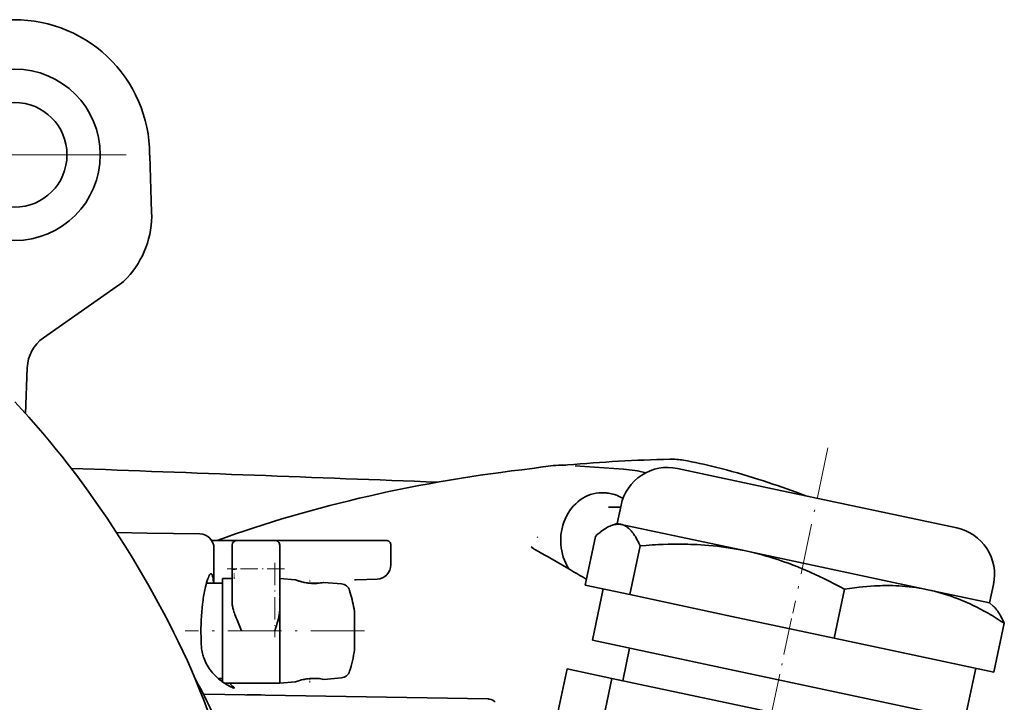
# Model space of a CAD drawing. Extents: x -922 to 7836, y -4841 to 1297.
# Tile 9 of 89: x 61 to 164, y -3550 to -3479. Entities that reach past the tile are written whole.
import ezdxf

# ---------------------------------------------------------------- set-up
doc = ezdxf.new("R2010")
doc.units = 0
doc.linetypes.add('DASHDOT', pattern=[18.5, 12, -3, 0.5, -3])

msp = doc.modelspace()

# ---------------------------------------------------------------- linework, layer by layer
at = {"color": 7, "linetype": 'DASHDOT', "lineweight": 13}
msp.add_line((71.699997, -3493), (48.299999, -3493), dxfattribs=at)
at = {"color": 7, "lineweight": 35}
for p, q in [((74.187485, -3493.060791), (74.395271, -3499.010986)), ((71.018799, -3506.631348), (63.028564, -3512.226318)), ((61.157986, -3520.199707), (61.326935, -3515.361572)), ((123.987427, -3526.020996), (118.884773, -3525.664063)), ((123.987427, -3526.020996), (118.884773, -3525.664063)), ((123.987427, -3526.020996), (118.884773, -3525.664063)), ((129.649307, -3525.944824), (140.118103, -3528.169922)), ((121.855843, -3528.5), (121.701401, -3528.5)), ((121.855843, -3528.5), (121.701401, -3528.5)), ((121.855843, -3528.5), (121.701401, -3528.5)), ((140.118103, -3528.169922), (158.993744, -3532.182129)), ((123.719017, -3529.795898), (123.307503, -3531.731934)), ((123.376366, -3530), (122.396652, -3530)), ((123.376366, -3530), (122.396652, -3530)), ((123.376366, -3530), (122.396652, -3530)), ((123.307503, -3531.731934), (122.81678, -3531.891357)), ((123.307503, -3531.731934), (123.735001, -3531.822754)), ((123.735001, -3531.822754), (136.825165, -3534.605225)), ((70.702293, -3532.669434), (73.923729, -3532.725586)), ((70.702293, -3532.669434), (73.923729, -3532.725586)), ((70.702293, -3532.669434), (73.923729, -3532.725586)), ((73.923721, -3532.725586), (79.470657, -3532.82251)), ((73.923721, -3532.725586), (79.470657, -3532.82251)), ((73.923721, -3532.725586), (79.470657, -3532.82251)), ((80.700043, -3533.5), (83.349998, -3533.5)), ((80.700043, -3533.5), (83.349998, -3533.5)), ((80.700043, -3533.5), (83.349998, -3533.5)), ((83.349998, -3533.5), (87.349998, -3533.5)), ((83.349998, -3533.5), (87.349998, -3533.5)), ((83.349998, -3533.5), (87.349998, -3533.5)), ((90.727562, -3533.5), (87.349709, -3533.5)), ((90.727562, -3533.5), (87.349709, -3533.5)), ((90.727562, -3533.5), (87.349709, -3533.5)), ((95.654747, -3533.5), (90.727562, -3533.5)), ((95.654747, -3533.5), (90.727562, -3533.5)), ((95.654747, -3533.5), (90.727562, -3533.5)), ((95.654747, -3533.5), (99.0326, -3533.5)), ((95.654747, -3533.5), (99.0326, -3533.5)), ((95.654747, -3533.5), (99.0326, -3533.5)), ((114.958191, -3533.123535), (114.916946, -3533.200195)), ((114.958191, -3533.123535), (114.916946, -3533.200195)), ((114.958191, -3533.123535), (114.916946, -3533.200195)), ((121.015305, -3533.071045), (119.927017, -3538.190918)), ((80.944481, -3538), (80.944481, -3534.322266)), ((80.944481, -3538), (80.944481, -3534.322266)), ((80.944481, -3538), (80.944481, -3534.322266)), ((82.849998, -3536.5), (82.849998, -3534)), ((82.849998, -3536.5), (82.849998, -3534)), ((82.849998, -3536.5), (82.849998, -3534)), ((87.849998, -3536.5), (87.849998, -3534)), ((87.849998, -3536.5), (87.849998, -3534)), ((87.849998, -3536.5), (87.849998, -3534)), ((99.5326, -3534), (99.5326, -3536.0625)), ((99.5326, -3534), (99.5326, -3536.0625)), ((99.5326, -3534), (99.5326, -3536.0625)), ((125.711899, -3534.069336), (124.623604, -3539.189209)), ((136.825165, -3534.605225), (137.265884, -3534.698975)), ((136.825165, -3534.605225), (137.263657, -3534.70166)), ((137.265884, -3534.698975), (155.960617, -3538.672607)), ((82.84993, -3537.014648), (82.849808, -3536.74707)), ((82.84993, -3537.014648), (82.849808, -3536.74707)), ((82.84993, -3537.014648), (82.849808, -3536.74707)), ((82.84993, -3537.5), (82.84993, -3537.014648)), ((82.84993, -3537.5), (82.84993, -3537.014648)), ((82.84993, -3537.5), (82.84993, -3537.014648)), ((82.849998, -3539.995361), (82.849998, -3536.502441)), ((82.849998, -3539.995361), (82.849998, -3536.502441)), ((82.849998, -3539.995361), (82.849998, -3536.502441)), ((87.849998, -3536.5), (87.849998, -3540.70874)), ((87.849998, -3536.5), (87.849998, -3540.70874)), ((87.849998, -3536.5), (87.849998, -3540.70874)), ((80.144699, -3538), (80.449997, -3538)), ((80.144699, -3538), (80.449997, -3538)), ((80.144699, -3538), (80.449997, -3538)), ((81.849998, -3538), (80.449997, -3538)), ((81.849998, -3538), (80.449997, -3538)), ((81.849998, -3538), (80.449997, -3538)), ((81.849998, -3537.5), (81.849998, -3543)), ((81.849998, -3537.5), (82.849998, -3537.5)), ((81.849998, -3537.5), (81.849998, -3543)), ((81.849998, -3537.5), (82.849998, -3537.5)), ((81.849998, -3537.5), (81.849998, -3543)), ((81.849998, -3537.5), (82.849998, -3537.5)), ((89.5, -3537.644287), (87.849998, -3537.5)), ((89.5, -3537.644287), (87.849998, -3537.5)), ((89.5, -3537.644287), (87.849998, -3537.5)), ((91, -3537.995605), (91.063492, -3538.000977)), ((91, -3537.995605), (91.063492, -3538.000977)), ((91, -3537.995605), (91.063492, -3538.000977)), ((91.049431, -3538), (91.859131, -3538)), ((91.049431, -3538), (91.859131, -3538)), ((91.049431, -3538), (91.859131, -3538)), ((94.326614, -3538.06665), (92.5, -3537.906738)), ((94.326614, -3538.06665), (92.5, -3537.906738)), ((94.326614, -3538.06665), (92.5, -3537.906738)), ((95.701416, -3537.646484), (95.811577, -3537.641113)), ((95.701416, -3537.646484), (95.811577, -3537.641113)), ((95.701416, -3537.646484), (95.811577, -3537.641113)), ((95.811668, -3537.641113), (95.866516, -3537.63916)), ((95.811668, -3537.641113), (95.866516, -3537.63916)), ((95.811668, -3537.641113), (95.866516, -3537.63916)), ((95.866516, -3537.63916), (98.084946, -3537.561523)), ((95.866516, -3537.63916), (98.084946, -3537.561523)), ((95.866516, -3537.63916), (98.084946, -3537.561523)), ((119.927017, -3538.190918), (122.275307, -3538.690186)), ((121.847809, -3538.599365), (120.7043, -3543.979004)), ((121.810799, -3538.61377), (121.749748, -3538.578369)), ((121.810799, -3538.61377), (121.749748, -3538.578369)), ((121.810799, -3538.61377), (121.749748, -3538.578369)), ((121.84095, -3538.631592), (121.810799, -3538.61377)), ((121.84095, -3538.631592), (121.810799, -3538.61377)), ((121.84095, -3538.631592), (121.810799, -3538.61377)), ((122.275307, -3538.690186), (124.623604, -3539.189209)), ((147.195648, -3538.635742), (146.107361, -3543.755859)), ((155.960617, -3538.672607), (162.433411, -3540.04834)), ((162.844925, -3538.112305), (162.433411, -3540.04834)), ((124.623604, -3539.189209), (135.365479, -3541.472656)), ((162.433411, -3540.04834), (162.816849, -3540.393799)), ((75.674599, -3541.131592), (75.66996, -3541.122803)), ((87.849998, -3540.70874), (87.849998, -3543)), ((87.849998, -3540.70874), (87.849998, -3543)), ((87.849998, -3540.70874), (87.849998, -3543)), ((95.706406, -3541), (95.656647, -3540.681152)), ((95.706406, -3541), (95.656647, -3540.681152)), ((95.706406, -3541), (95.656647, -3540.681152)), ((95.706406, -3541), (95.706406, -3543)), ((95.706406, -3541), (95.706406, -3543)), ((95.706406, -3541), (95.706406, -3543)), ((95.706406, -3541), (95.706406, -3543)), ((95.706406, -3541), (95.706406, -3543)), ((95.706406, -3541), (95.706406, -3543)), ((135.365479, -3541.472656), (146.107361, -3543.755859)), ((163.982803, -3542.204102), (162.894516, -3547.323975)), ((81.849998, -3548.362549), (81.849998, -3543)), ((81.849998, -3548.362549), (81.849998, -3543)), ((81.849998, -3548.362549), (81.849998, -3543)), ((87.849998, -3548.5), (87.849998, -3543)), ((87.849998, -3548.5), (87.849998, -3543)), ((87.849998, -3548.5), (87.849998, -3543)), ((95.706406, -3543), (95.706406, -3545)), ((95.706406, -3543), (95.706406, -3545)), ((95.706406, -3543), (95.706406, -3545)), ((95.706406, -3543), (95.706406, -3545)), ((95.706406, -3543), (95.706406, -3545)), ((95.706406, -3543), (95.706406, -3545)), ((120.7043, -3543.979004), (134.662674, -3546.946045)), ((146.107361, -3543.755859), (154.500931, -3545.540039)), ((124.61689, -3544.810791), (123.889198, -3548.234375)), ((154.500931, -3545.540039), (162.894516, -3547.323975)), ((118.055809, -3546.994385), (117.016251, -3551.88501)), ((118.055809, -3546.994385), (122.752396, -3547.992676)), ((134.662674, -3546.946045), (159.8302, -3552.295654)), ((160.973709, -3546.915771), (159.8302, -3552.295654)), ((81.391411, -3548), (81.849998, -3548)), ((81.391411, -3548), (81.849998, -3548)), ((81.391411, -3548), (81.849998, -3548)), ((89.5, -3548.355713), (87.849998, -3548.5)), ((89.5, -3548.355713), (87.849998, -3548.5)), ((89.5, -3548.355713), (87.849998, -3548.5)), ((91.091331, -3547.996826), (91, -3548.004395)), ((91.091331, -3547.996826), (91, -3548.004395)), ((91.091331, -3547.996826), (91, -3548.004395)), ((91.04866, -3548), (91.859146, -3548)), ((91.04866, -3548), (91.859146, -3548)), ((91.04866, -3548), (91.859146, -3548)), ((94.326614, -3547.93335), (92.5, -3548.093262)), ((94.326614, -3547.93335), (92.5, -3548.093262)), ((94.326614, -3547.93335), (92.5, -3548.093262)), ((122.752396, -3547.992676), (121.712837, -3552.883301)), ((122.752396, -3547.992676), (144.236145, -3552.559082)), ((82.049942, -3548.5), (83.849998, -3548.5)), ((82.049942, -3548.5), (83.849998, -3548.5)), ((82.049942, -3548.5), (83.849998, -3548.5)), ((87.349998, -3548.5), (83.849998, -3548.5)), ((87.349998, -3548.5), (83.849998, -3548.5)), ((87.349998, -3548.5), (83.849998, -3548.5)), ((87.349998, -3548.5), (87.849998, -3548.5)), ((87.349998, -3548.5), (87.849998, -3548.5)), ((87.349998, -3548.5), (87.849998, -3548.5)), ((109.708122, -3550.149414), (79.956734, -3549.630127)), ((109.708122, -3550.149414), (79.956734, -3549.630127)), ((109.708122, -3550.149414), (79.956734, -3549.630127)), ((84.412628, -3549.708008), (85.857224, -3549.733154)), ((84.412628, -3549.708008), (85.857224, -3549.733154)), ((84.412628, -3549.708008), (85.857224, -3549.733154)), ((109.757675, -3550.150391), (109.708122, -3550.149414)), ((109.757675, -3550.150391), (109.708122, -3550.149414)), ((109.757675, -3550.150391), (109.708122, -3550.149414))]:
    msp.add_line(p, q, dxfattribs=at)
at = {"color": 7, "linetype": 'DASHDOT', "lineweight": 13, "ltscale": 0.443717}
msp.add_line((145.444977, -3523.778076), (141.754822, -3541.138916), dxfattribs=at)
at = {"color": 7, "linetype": 'DASHDOT', "lineweight": 13, "ltscale": 0.194995}
msp.add_line((87.349998, -3535.850098), (87.349998, -3543.649902), dxfattribs=at)
at = {"color": 7, "linetype": 'DASHDOT', "lineweight": 13, "ltscale": 0.150406}
msp.add_line((88.351357, -3536.5), (82.335114, -3536.5), dxfattribs=at)
at = {"color": 7, "linetype": 'DASHDOT', "lineweight": 13, "ltscale": 0.014563}
msp.add_line((83.049927, -3537.548584), (83.049927, -3536.966064), dxfattribs=at)
at = {"color": 7, "linetype": 'DASHDOT', "lineweight": 13, "ltscale": 0.011584}
for p, q in [((91, -3538.054688), (91, -3537.591309)), ((91, -3548.408691), (91, -3547.945313))]:
    msp.add_line(p, q, dxfattribs=at)
at = {"color": 7, "linetype": 'DASHDOT', "lineweight": 13, "ltscale": 0.32199}
msp.add_line((141.633911, -3541.707764), (138.95607, -3554.305908), dxfattribs=at)
at = {"color": 7, "linetype": 'DASHDOT', "lineweight": 13, "ltscale": 0.471063}
msp.add_line((96.762703, -3543), (77.920174, -3543), dxfattribs=at)
at = {"color": 7, "lineweight": 35}
for points in [[(60.006744, -3518.956543), (60.756203, -3519.76001), (61.495468, -3520.572998), (62.229031, -3521.400391), (62.952297, -3522.236572), (63.669163, -3523.086182), (64.375679, -3523.94458), (64.95076, -3524.658936), (65.51886, -3525.378906), (66.635437, -3526.83667), (67.724983, -3528.315918), (68.787247, -3529.814941), (69.711174, -3531.166748), (70.61393, -3532.532715), (71.501808, -3533.921875), (72.368767, -3535.324219), (73.223679, -3536.753906), (74.057816, -3538.195557), (74.874039, -3539.653564), (75.66996, -3541.122803)], [(143.119232, -3528.805908), (142.122726, -3528.442627), (141.627136, -3528.264893), (141.130859, -3528.089111), (140.637329, -3527.916504), (140.143066, -3527.746094), (139.651199, -3527.579102), (139.158539, -3527.414307), (138.667938, -3527.25293), (138.176483, -3527.094482), (137.622742, -3526.919434), (137.067825, -3526.748047), (136.501282, -3526.577637), (135.933426, -3526.411865), (135.366745, -3526.251221), (134.798676, -3526.095703), (134.219879, -3525.942871), (133.639603, -3525.795898), (133.224274, -3525.69458), (132.808167, -3525.59668), (132.391556, -3525.501953), (131.974152, -3525.410889), (131.553894, -3525.322998), (131.132843, -3525.239014), (130.707703, -3525.158447), (130.281769, -3525.082031)], [(143.119354, -3528.805908), (142.122833, -3528.442627), (141.627243, -3528.264893), (141.130966, -3528.089111), (140.637436, -3527.916504), (140.143158, -3527.746094), (139.651291, -3527.579102), (139.15863, -3527.414307), (138.66803, -3527.25293), (138.176559, -3527.094482), (137.622818, -3526.919434), (137.067902, -3526.748047), (136.501343, -3526.577637), (135.933487, -3526.411865), (135.366806, -3526.251221), (134.798721, -3526.095703), (134.219925, -3525.942871), (133.639633, -3525.795898), (133.224304, -3525.69458), (132.808197, -3525.59668), (132.391571, -3525.501953), (131.974167, -3525.410889), (131.553909, -3525.322998), (131.132843, -3525.239014), (130.707703, -3525.158447), (130.281769, -3525.082031)], [(143.119232, -3528.805908), (142.122726, -3528.442627), (141.627136, -3528.264893), (141.130859, -3528.089111), (140.637329, -3527.916504), (140.143066, -3527.746094), (139.651199, -3527.579102), (139.158539, -3527.414307), (138.667938, -3527.25293), (138.176483, -3527.094482), (137.622742, -3526.919434), (137.067825, -3526.748047), (136.501282, -3526.577637), (135.933426, -3526.411865), (135.366745, -3526.251221), (134.798676, -3526.095703), (134.219879, -3525.942871), (133.639603, -3525.795898), (133.224274, -3525.69458), (132.808167, -3525.59668), (132.391556, -3525.501953), (131.974152, -3525.410889), (131.553894, -3525.322998), (131.132843, -3525.239014), (130.707703, -3525.158447), (130.281769, -3525.082031)], [(123.922829, -3529.093994), (123.787895, -3529.014648), (123.650543, -3528.940674), (123.510933, -3528.87207), (123.378357, -3528.812988), (123.259209, -3528.764648), (123.138832, -3528.719971), (123.017326, -3528.679688), (122.860115, -3528.633789), (122.709641, -3528.596191), (122.559639, -3528.565186), (122.408737, -3528.540039), (122.257141, -3528.520996), (122.157883, -3528.511963), (122.057274, -3528.505371), (121.956589, -3528.501221), (121.855843, -3528.5)], [(123.922829, -3529.093994), (123.787895, -3529.014648), (123.650543, -3528.940674), (123.510933, -3528.87207), (123.378357, -3528.812988), (123.259209, -3528.764648), (123.138832, -3528.719971), (123.017326, -3528.679688), (122.860115, -3528.633789), (122.709641, -3528.596191), (122.559639, -3528.565186), (122.408737, -3528.540039), (122.257141, -3528.520996), (122.157883, -3528.511963), (122.057274, -3528.505371), (121.956589, -3528.501221), (121.855843, -3528.5)], [(123.922829, -3529.093994), (123.787895, -3529.014648), (123.650543, -3528.940674), (123.510933, -3528.87207), (123.378357, -3528.812988), (123.259209, -3528.764648), (123.138832, -3528.719971), (123.017326, -3528.679688), (122.860115, -3528.633789), (122.709641, -3528.596191), (122.559639, -3528.565186), (122.408737, -3528.540039), (122.257141, -3528.520996), (122.157883, -3528.511963), (122.057274, -3528.505371), (121.956589, -3528.501221), (121.855843, -3528.5)], [(122.816772, -3531.891357), (122.929184, -3531.85791), (123.040062, -3531.831055), (123.149406, -3531.810791), (123.257225, -3531.797363), (123.363518, -3531.790527), (123.4683, -3531.790527), (123.558319, -3531.796143), (123.647217, -3531.806885), (123.735001, -3531.822754)], [(123.735001, -3531.822754), (123.82415, -3531.844727), (123.912148, -3531.87207), (123.999008, -3531.904785), (124.084747, -3531.943115), (124.16938, -3531.986816), (124.220848, -3532.016602), (124.271912, -3532.048096), (124.32428, -3532.083008), (124.376213, -3532.120117), (124.477158, -3532.199463), (124.529495, -3532.244385), (124.581398, -3532.291504), (124.683899, -3532.392822), (124.784698, -3532.50293), (124.883842, -3532.62207), (124.981354, -3532.749512), (125.061401, -3532.862549), (125.140366, -3532.981201), (125.218269, -3533.105469), (125.276009, -3533.202393), (125.333168, -3533.302246), (125.419594, -3533.461182), (125.5047, -3533.626709), (125.588516, -3533.799072), (125.650558, -3533.932373), (125.711899, -3534.069336)], [(121.015305, -3533.071045), (121.214561, -3532.894531), (121.411247, -3532.729248), (121.508583, -3532.650879), (121.605209, -3532.575684), (121.748787, -3532.46875), (121.890686, -3532.369141), (122.030846, -3532.276611), (122.16922, -3532.19165), (122.302353, -3532.116455), (122.433701, -3532.048584), (122.56324, -3531.988525), (122.690933, -3531.936035), (122.816772, -3531.891357)], [(125.711899, -3534.069336), (126.356934, -3534.018066), (126.679031, -3533.995361), (127.000534, -3533.974854), (127.320602, -3533.956543), (127.640022, -3533.94043), (128.150345, -3533.918945), (128.658875, -3533.903564), (129.165512, -3533.893799), (129.670181, -3533.890381), (130.172836, -3533.892822), (130.453644, -3533.897217), (130.733795, -3533.903564), (131.009232, -3533.911621), (131.284012, -3533.921875), (131.697952, -3533.940918), (132.110352, -3533.964844), (132.521225, -3533.993408), (132.930603, -3534.026855), (133.383713, -3534.069336), (133.834991, -3534.118164), (134.284515, -3534.172852), (134.7323, -3534.233887), (135.178421, -3534.300781), (135.622925, -3534.374023), (136.024872, -3534.446045), (136.425598, -3534.522949), (136.825165, -3534.605225)], [(114.275032, -3534.166504), (114.296837, -3534.189453), (114.345306, -3534.233154), (114.419868, -3534.292236), (114.518684, -3534.361572), (114.596802, -3534.411133), (114.713669, -3534.479492)], [(114.275032, -3534.166504), (114.296837, -3534.189453), (114.345306, -3534.233154), (114.419868, -3534.292236), (114.518684, -3534.361572), (114.596802, -3534.411133), (114.713669, -3534.479492)], [(114.275032, -3534.166504), (114.296837, -3534.189453), (114.345306, -3534.233154), (114.419868, -3534.292236), (114.518684, -3534.361572), (114.596802, -3534.411133), (114.713669, -3534.479492)], [(137.263657, -3534.70166), (137.688293, -3534.801514), (138.111832, -3534.907227), (138.534317, -3535.018799), (138.955841, -3535.136475), (139.37645, -3535.26001), (139.796204, -3535.389404), (140.173309, -3535.510986), (140.54982, -3535.637207), (140.925766, -3535.768311), (141.301178, -3535.904053), (141.551163, -3535.99707), (141.800949, -3536.092285), (142.299866, -3536.288574), (142.756516, -3536.475586), (143.212494, -3536.669189), (143.667801, -3536.869141), (144.122437, -3537.075684), (144.576416, -3537.28833), (145.029709, -3537.50708), (145.301361, -3537.641113), (145.572769, -3537.777344), (146.114807, -3538.055664), (146.655792, -3538.342041), (147.195648, -3538.635742)], [(79.635185, -3544.70874), (79.612892, -3544.352051), (79.595634, -3543.98877), (79.583778, -3543.626221), (79.576584, -3543.1875), (79.577164, -3542.747803), (79.585518, -3542.309082), (79.601585, -3541.872314), (79.625259, -3541.439941), (79.656357, -3541.013184), (79.694633, -3540.594238), (79.739777, -3540.185059), (79.791374, -3539.787598), (79.81945, -3539.594238), (79.848961, -3539.404541), (79.87944, -3539.221436), (79.911179, -3539.04248), (79.944092, -3538.868408), (79.978096, -3538.699219), (80.013084, -3538.535645), (80.048943, -3538.377686), (80.107841, -3538.138428), (80.168144, -3537.916992), (80.229294, -3537.715332), (80.290695, -3537.5354), (80.321304, -3537.454102), (80.351746, -3537.378906), (80.402832, -3537.265625), (80.428001, -3537.216064), (80.452866, -3537.171387), (80.485451, -3537.119629), (80.517273, -3537.07666), (80.548218, -3537.043213), (80.578178, -3537.019287), (80.593307, -3537.010498), (80.608131, -3537.004395), (80.621613, -3537.001221), (80.634834, -3537)], [(79.635185, -3544.70874), (79.612892, -3544.352051), (79.595634, -3543.98877), (79.583778, -3543.626221), (79.576584, -3543.1875), (79.577164, -3542.747803), (79.585518, -3542.309082), (79.601585, -3541.872314), (79.625259, -3541.439941), (79.656357, -3541.013184), (79.694633, -3540.594238), (79.739777, -3540.185059), (79.791374, -3539.787598), (79.81945, -3539.594238), (79.848961, -3539.404541), (79.87944, -3539.221436), (79.911179, -3539.04248), (79.944092, -3538.868408), (79.978096, -3538.699219), (80.013084, -3538.535645), (80.048943, -3538.377686), (80.107841, -3538.138428), (80.168144, -3537.916992), (80.229294, -3537.715332), (80.290695, -3537.5354), (80.321304, -3537.454102), (80.351746, -3537.378906), (80.402832, -3537.265625), (80.428001, -3537.216064), (80.452866, -3537.171387), (80.485451, -3537.119629), (80.517273, -3537.07666), (80.548218, -3537.043213), (80.578178, -3537.019287), (80.593307, -3537.010498), (80.608131, -3537.004395), (80.621613, -3537.001221), (80.634834, -3537)], [(79.635185, -3544.70874), (79.612892, -3544.352051), (79.595634, -3543.98877), (79.583778, -3543.626221), (79.576584, -3543.1875), (79.577164, -3542.747803), (79.585518, -3542.309082), (79.601585, -3541.872314), (79.625259, -3541.439941), (79.656357, -3541.013184), (79.694633, -3540.594238), (79.739777, -3540.185059), (79.791374, -3539.787598), (79.81945, -3539.594238), (79.848961, -3539.404541), (79.87944, -3539.221436), (79.911179, -3539.04248), (79.944092, -3538.868408), (79.978096, -3538.699219), (80.013084, -3538.535645), (80.048943, -3538.377686), (80.107841, -3538.138428), (80.168144, -3537.916992), (80.229294, -3537.715332), (80.290695, -3537.5354), (80.321304, -3537.454102), (80.351746, -3537.378906), (80.402832, -3537.265625), (80.428001, -3537.216064), (80.452866, -3537.171387), (80.485451, -3537.119629), (80.517273, -3537.07666), (80.548218, -3537.043213), (80.578178, -3537.019287), (80.593307, -3537.010498), (80.608131, -3537.004395), (80.621613, -3537.001221), (80.634834, -3537)], [(80.895813, -3538), (80.885086, -3537.855713), (80.872833, -3537.720703), (80.860588, -3537.609131), (80.846992, -3537.505615), (80.825333, -3537.374023), (80.800728, -3537.260742), (80.787292, -3537.211426), (80.773087, -3537.166992), (80.750336, -3537.109863), (80.725838, -3537.064453), (80.712868, -3537.045898), (80.699463, -3537.030762), (80.685806, -3537.018555), (80.67173, -3537.009521), (80.653587, -3537.002441), (80.634834, -3537)], [(80.895813, -3538), (80.885086, -3537.855713), (80.872833, -3537.720703), (80.860588, -3537.609131), (80.846992, -3537.505615), (80.825333, -3537.374023), (80.800728, -3537.260742), (80.787292, -3537.211426), (80.773087, -3537.166992), (80.750336, -3537.109863), (80.725838, -3537.064453), (80.712868, -3537.045898), (80.699463, -3537.030762), (80.685806, -3537.018555), (80.67173, -3537.009521), (80.653587, -3537.002441), (80.634834, -3537)], [(80.895813, -3538), (80.885086, -3537.855713), (80.872833, -3537.720703), (80.860588, -3537.609131), (80.846992, -3537.505615), (80.825333, -3537.374023), (80.800728, -3537.260742), (80.787292, -3537.211426), (80.773087, -3537.166992), (80.750336, -3537.109863), (80.725838, -3537.064453), (80.712868, -3537.045898), (80.699463, -3537.030762), (80.685806, -3537.018555), (80.67173, -3537.009521), (80.653587, -3537.002441), (80.634834, -3537)], [(83.349998, -3536.5), (83.179657, -3536.51123), (83.09581, -3536.514648), (83.018524, -3536.516357), (82.952309, -3536.515869), (82.900963, -3536.513184), (82.866295, -3536.508545), (82.856216, -3536.505615), (82.851883, -3536.503174), (82.85067, -3536.501953), (82.849998, -3536.5)], [(83.349998, -3536.5), (83.179657, -3536.51123), (83.09581, -3536.514648), (83.018524, -3536.516357), (82.952309, -3536.515869), (82.900963, -3536.513184), (82.866295, -3536.508545), (82.856216, -3536.505615), (82.851883, -3536.503174), (82.85067, -3536.501953), (82.849998, -3536.5)], [(83.349998, -3536.5), (83.179657, -3536.51123), (83.09581, -3536.514648), (83.018524, -3536.516357), (82.952309, -3536.515869), (82.900963, -3536.513184), (82.866295, -3536.508545), (82.856216, -3536.505615), (82.851883, -3536.503174), (82.85067, -3536.501953), (82.849998, -3536.5)], [(91, -3537.995605), (90.865936, -3537.981445), (90.776398, -3537.970215), (90.632027, -3537.948486), (90.488113, -3537.922852), (90.320953, -3537.888184), (90.172981, -3537.853271), (90.05497, -3537.822266), (89.955788, -3537.794434), (89.781723, -3537.741211), (89.695511, -3537.713135), (89.5, -3537.644287)], [(89.5, -3537.644287), (89.719887, -3537.721191), (89.86924, -3537.768555), (90.048912, -3537.820557), (90.147636, -3537.84668), (90.308434, -3537.885498), (90.408165, -3537.906982), (90.527512, -3537.93042), (90.681488, -3537.956299), (90.756599, -3537.967529), (90.850166, -3537.979736), (91, -3537.995605)], [(91, -3537.995605), (90.865936, -3537.981445), (90.776398, -3537.970215), (90.632027, -3537.948486), (90.488113, -3537.922852), (90.320953, -3537.888184), (90.172981, -3537.853271), (90.05497, -3537.822266), (89.955788, -3537.794434), (89.781723, -3537.741211), (89.695511, -3537.713135), (89.5, -3537.644287)], [(89.5, -3537.644287), (89.719887, -3537.721191), (89.86924, -3537.768555), (90.048912, -3537.820557), (90.147636, -3537.84668), (90.308434, -3537.885498), (90.408165, -3537.906982), (90.527512, -3537.93042), (90.681488, -3537.956299), (90.756599, -3537.967529), (90.850166, -3537.979736), (91, -3537.995605)], [(91, -3537.995605), (90.865936, -3537.981445), (90.776398, -3537.970215), (90.632027, -3537.948486), (90.488113, -3537.922852), (90.320953, -3537.888184), (90.172981, -3537.853271), (90.05497, -3537.822266), (89.955788, -3537.794434), (89.781723, -3537.741211), (89.695511, -3537.713135), (89.5, -3537.644287)], [(89.5, -3537.644287), (89.719887, -3537.721191), (89.86924, -3537.768555), (90.048912, -3537.820557), (90.147636, -3537.84668), (90.308434, -3537.885498), (90.408165, -3537.906982), (90.527512, -3537.93042), (90.681488, -3537.956299), (90.756599, -3537.967529), (90.850166, -3537.979736), (91, -3537.995605)], [(147.195648, -3538.635742), (147.708054, -3538.556396), (147.966888, -3538.519287), (148.225159, -3538.484131), (148.475983, -3538.452148), (148.726212, -3538.422363), (149.130753, -3538.378662), (149.5336, -3538.340576), (149.934692, -3538.30835), (150.333969, -3538.282471), (150.731369, -3538.262695), (150.95166, -3538.254639), (151.171341, -3538.248291), (151.390411, -3538.244141), (151.608856, -3538.241943), (151.935349, -3538.242676), (152.260437, -3538.247803), (152.584106, -3538.257813), (152.906372, -3538.272705), (153.262802, -3538.294922), (153.617538, -3538.322998), (153.970596, -3538.357422), (154.322021, -3538.397705), (154.671844, -3538.444336), (155.020126, -3538.49707), (155.334793, -3538.550537), (155.648285, -3538.608887), (155.960617, -3538.672607)], [(155.960617, -3538.672607), (156.310745, -3538.750488), (156.659531, -3538.834961), (157.00705, -3538.926025), (157.353378, -3539.023682), (157.698563, -3539.127686), (158.042679, -3539.238525), (158.385757, -3539.355713), (158.727875, -3539.479492), (159.026398, -3539.593018), (159.324234, -3539.71167), (159.621429, -3539.834961), (159.917984, -3539.962891), (160.115356, -3540.051025), (160.312454, -3540.141113), (160.705887, -3540.327637), (161.098312, -3540.522461), (161.489761, -3540.725098), (161.880234, -3540.935547), (162.269714, -3541.15332), (162.481903, -3541.275635), (162.693787, -3541.399902), (162.911484, -3541.529785), (163.12883, -3541.662109), (163.556488, -3541.928955), (163.982803, -3542.204102)], [(83.849892, -3543), (83.699631, -3542.650146), (83.547325, -3542.295166), (83.400475, -3541.947266), (83.33197, -3541.780273), (83.265808, -3541.614746), (83.202919, -3541.452148), (83.143257, -3541.291016), (83.091637, -3541.144287), (83.043716, -3540.999756), (82.984261, -3540.803223), (82.957008, -3540.703613), (82.932556, -3540.605957), (82.912659, -3540.518311), (82.895363, -3540.432617), (82.881622, -3540.354248), (82.870293, -3540.278076), (82.859024, -3540.179688), (82.852249, -3540.085205), (82.849998, -3539.995361)], [(83.849892, -3543), (83.699631, -3542.650146), (83.547325, -3542.295166), (83.400475, -3541.947266), (83.33197, -3541.780273), (83.265808, -3541.614746), (83.202919, -3541.452148), (83.143257, -3541.291016), (83.091637, -3541.144287), (83.043716, -3540.999756), (82.984261, -3540.803223), (82.957008, -3540.703613), (82.932556, -3540.605957), (82.912659, -3540.518311), (82.895363, -3540.432617), (82.881622, -3540.354248), (82.870293, -3540.278076), (82.859024, -3540.179688), (82.852249, -3540.085205), (82.849998, -3539.995361)], [(83.849892, -3543), (83.699631, -3542.650146), (83.547325, -3542.295166), (83.400475, -3541.947266), (83.33197, -3541.780273), (83.265808, -3541.614746), (83.202919, -3541.452148), (83.143257, -3541.291016), (83.091637, -3541.144287), (83.043716, -3540.999756), (82.984261, -3540.803223), (82.957008, -3540.703613), (82.932556, -3540.605957), (82.912659, -3540.518311), (82.895363, -3540.432617), (82.881622, -3540.354248), (82.870293, -3540.278076), (82.859024, -3540.179688), (82.852249, -3540.085205), (82.849998, -3539.995361)], [(87.849998, -3540.70874), (87.846527, -3540.841553), (87.836288, -3540.981934), (87.819626, -3541.128174), (87.797012, -3541.279541), (87.777603, -3541.390381), (87.755852, -3541.501953), (87.705933, -3541.729248), (87.64785, -3541.964111), (87.598969, -3542.147949), (87.51165, -3542.457275), (87.458954, -3542.636475), (87.349998, -3543)], [(87.849998, -3540.70874), (87.846527, -3540.841553), (87.836288, -3540.981934), (87.819626, -3541.128174), (87.797012, -3541.279541), (87.777603, -3541.390381), (87.755852, -3541.501953), (87.705933, -3541.729248), (87.64785, -3541.964111), (87.598969, -3542.147949), (87.51165, -3542.457275), (87.458954, -3542.636475), (87.349998, -3543)], [(87.849998, -3540.70874), (87.846527, -3540.841553), (87.836288, -3540.981934), (87.819626, -3541.128174), (87.797012, -3541.279541), (87.777603, -3541.390381), (87.755852, -3541.501953), (87.705933, -3541.729248), (87.64785, -3541.964111), (87.598969, -3542.147949), (87.51165, -3542.457275), (87.458954, -3542.636475), (87.349998, -3543)], [(163.982803, -3542.204102), (163.872589, -3541.96167), (163.760117, -3541.730713), (163.703018, -3541.619629), (163.645325, -3541.511719), (163.557663, -3541.355469), (163.468613, -3541.206787), (163.378174, -3541.065186), (163.286285, -3540.931396), (163.195297, -3540.808594), (163.10289, -3540.693115), (163.009033, -3540.585449), (162.913696, -3540.485596), (162.816849, -3540.393799)], [(79.635178, -3544.70874), (79.649864, -3544.871338), (79.671234, -3545.034912), (79.699341, -3545.19873), (79.734161, -3545.362305), (79.768341, -3545.498535), (79.807152, -3545.634277), (79.850578, -3545.769531), (79.898582, -3545.903809), (79.932953, -3545.992676), (79.969299, -3546.081055), (80.007957, -3546.169678), (80.048592, -3546.257813), (80.135262, -3546.431641), (80.229408, -3546.602783), (80.330742, -3546.770996), (80.438927, -3546.935791), (80.553558, -3547.09668), (80.674194, -3547.253662), (80.790665, -3547.394531), (80.91153, -3547.53125), (81.036285, -3547.663818), (81.164352, -3547.791504), (81.293221, -3547.912598), (81.424217, -3548.02832), (81.55674, -3548.138916), (81.690063, -3548.244141), (81.778984, -3548.311035), (81.867607, -3548.375244), (82.042664, -3548.495117), (82.212402, -3548.603027), (82.304825, -3548.658447), (82.393898, -3548.709717), (82.559746, -3548.799561), (82.705833, -3548.87207), (82.828896, -3548.927734), (82.926788, -3548.966797), (82.973434, -3548.98291), (83.011177, -3548.993896), (83.033714, -3548.998535), (83.050461, -3549)], [(79.635178, -3544.70874), (79.649864, -3544.871338), (79.671234, -3545.034912), (79.699341, -3545.19873), (79.734161, -3545.362305), (79.768341, -3545.498535), (79.807152, -3545.634277), (79.850578, -3545.769531), (79.898582, -3545.903809), (79.932953, -3545.992676), (79.969299, -3546.081055), (80.007957, -3546.169678), (80.048592, -3546.257813), (80.135262, -3546.431641), (80.229408, -3546.602783), (80.330742, -3546.770996), (80.438927, -3546.935791), (80.553558, -3547.09668), (80.674194, -3547.253662), (80.790665, -3547.394531), (80.91153, -3547.53125), (81.036285, -3547.663818), (81.164352, -3547.791504), (81.293221, -3547.912598), (81.424217, -3548.02832), (81.55674, -3548.138916), (81.690063, -3548.244141), (81.778984, -3548.311035), (81.867607, -3548.375244), (82.042664, -3548.495117), (82.212402, -3548.603027), (82.304825, -3548.658447), (82.393898, -3548.709717), (82.559746, -3548.799561), (82.705833, -3548.87207), (82.828896, -3548.927734), (82.926788, -3548.966797), (82.973434, -3548.98291), (83.011177, -3548.993896), (83.033714, -3548.998535), (83.050461, -3549)], [(79.635178, -3544.70874), (79.649864, -3544.871338), (79.671234, -3545.034912), (79.699341, -3545.19873), (79.734161, -3545.362305), (79.768341, -3545.498535), (79.807152, -3545.634277), (79.850578, -3545.769531), (79.898582, -3545.903809), (79.932953, -3545.992676), (79.969299, -3546.081055), (80.007957, -3546.169678), (80.048592, -3546.257813), (80.135262, -3546.431641), (80.229408, -3546.602783), (80.330742, -3546.770996), (80.438927, -3546.935791), (80.553558, -3547.09668), (80.674194, -3547.253662), (80.790665, -3547.394531), (80.91153, -3547.53125), (81.036285, -3547.663818), (81.164352, -3547.791504), (81.293221, -3547.912598), (81.424217, -3548.02832), (81.55674, -3548.138916), (81.690063, -3548.244141), (81.778984, -3548.311035), (81.867607, -3548.375244), (82.042664, -3548.495117), (82.212402, -3548.603027), (82.304825, -3548.658447), (82.393898, -3548.709717), (82.559746, -3548.799561), (82.705833, -3548.87207), (82.828896, -3548.927734), (82.926788, -3548.966797), (82.973434, -3548.98291), (83.011177, -3548.993896), (83.033714, -3548.998535), (83.050461, -3549)], [(89.5, -3548.355713), (89.719887, -3548.278809), (89.86924, -3548.231445), (90.048912, -3548.179443), (90.147636, -3548.15332), (90.308434, -3548.114502), (90.408165, -3548.093018), (90.527512, -3548.06958), (90.681488, -3548.043701), (90.756599, -3548.032471), (90.850166, -3548.020264), (91, -3548.004395)], [(89.5, -3548.355713), (89.719887, -3548.278809), (89.86924, -3548.231445), (90.048912, -3548.179443), (90.147636, -3548.15332), (90.308434, -3548.114502), (90.408165, -3548.093018), (90.527512, -3548.06958), (90.681488, -3548.043701), (90.756599, -3548.032471), (90.850166, -3548.020264), (91, -3548.004395)], [(89.5, -3548.355713), (89.719887, -3548.278809), (89.86924, -3548.231445), (90.048912, -3548.179443), (90.147636, -3548.15332), (90.308434, -3548.114502), (90.408165, -3548.093018), (90.527512, -3548.06958), (90.681488, -3548.043701), (90.756599, -3548.032471), (90.850166, -3548.020264), (91, -3548.004395)], [(83.050461, -3549), (83.063385, -3548.997803), (83.067055, -3548.995117), (83.068855, -3548.991455), (83.069, -3548.988281), (83.06678, -3548.980469), (83.058182, -3548.966309), (83.043152, -3548.948242), (83.013168, -3548.91748), (82.986954, -3548.892578), (82.920128, -3548.831787), (82.781517, -3548.707031), (82.69912, -3548.631104), (82.562622, -3548.5)], [(83.050461, -3549), (83.063385, -3548.997803), (83.067055, -3548.995117), (83.068855, -3548.991455), (83.069, -3548.988281), (83.06678, -3548.980469), (83.058182, -3548.966309), (83.043152, -3548.948242), (83.013168, -3548.91748), (82.986954, -3548.892578), (82.920128, -3548.831787), (82.781517, -3548.707031), (82.69912, -3548.631104), (82.562622, -3548.5)], [(83.050461, -3549), (83.063385, -3548.997803), (83.067055, -3548.995117), (83.068855, -3548.991455), (83.069, -3548.988281), (83.06678, -3548.980469), (83.058182, -3548.966309), (83.043152, -3548.948242), (83.013168, -3548.91748), (82.986954, -3548.892578), (82.920128, -3548.831787), (82.781517, -3548.707031), (82.69912, -3548.631104), (82.562622, -3548.5)]]:
    msp.add_lwpolyline(points, dxfattribs=at)
for radius in [9, 5.5]:
    msp.add_circle((60, -3493), radius, dxfattribs=at)
for centre, radius, start, end in [((60, -3493), 14.185553, 0.179498, 93.176355), ((77.499916, -3492.945068), 3.314447, 180.179492, 181.999997), ((64.715614, -3499.348877), 9.685553, 317.132913, 2), ((68.154655, -3502.541016), 4.993363, 305.00094, 317.133299), ((65.321777, -3515.5), 3.997173, 125.009851, 178.015439), ((117.571388, -3538.571045), 12.967699, 90.760503, 100.25103), ((117.571388, -3538.571045), 12.967699, 90.760503, 100.25103), ((117.571388, -3538.571045), 12.967699, 90.760503, 100.25103), ((117.377792, -3516.583984), 9.020135, 270.136458, 274.549539), ((117.377792, -3516.583984), 9.020135, 270.136458, 274.549539), ((117.377792, -3516.583984), 9.020135, 270.136458, 274.549539), ((132.742004, -3690.902344), 165.974483, 91.350051, 95.063461), ((132.742004, -3690.902344), 165.974483, 91.350051, 95.063461), ((132.742004, -3690.902344), 165.974483, 91.350051, 95.063461), ((129.006119, -3532.397705), 7.425988, 80.108584, 91.347114), ((129.006119, -3532.397705), 7.425988, 80.108584, 91.347114), ((129.006119, -3532.397705), 7.425988, 80.108584, 91.347114), ((-4419.148438, -123531.445313), 120089.296014, 87.841246, 87.859619), ((-4419.148438, -123531.445313), 120089.296014, 87.841246, 87.859619), ((-4419.148438, -123531.445313), 120089.296014, 87.841246, 87.859619), ((112.829414, -3513.180664), 12.861537, 276.94617, 280.909312), ((112.829414, -3513.180664), 12.861537, 276.94617, 280.909312), ((112.829414, -3513.180664), 12.861537, 276.94617, 280.909312), ((128.609756, -3530.835449), 5, 78.000002, 168.000005), ((123.057915, -3539.22876), 13.240367, 75.774487, 85.978865), ((123.057915, -3539.22876), 13.240369, 75.774371, 85.978865), ((123.057915, -3539.22876), 13.240369, 75.774371, 85.978865), ((123.376122, -3532.714844), 2.714821, 83.738659, 89.994935), ((123.376122, -3532.714844), 2.714821, 83.738659, 89.994935), ((123.376122, -3532.714844), 2.714821, 83.738659, 89.994935), ((79.444473, -3534.322266), 1.500002, 0.000069, 88.999954), ((79.444473, -3534.322266), 1.500002, 0.000069, 88.999954), ((79.444473, -3534.322266), 1.500002, 0.000069, 88.999954), ((157.954178, -3537.072754), 5, 348.000001, 78.000002), ((83.349998, -3534), 0.5, 90.000003, 179.999995), ((83.349998, -3534), 0.5, 90.000003, 179.999995), ((83.349998, -3534), 0.5, 90.000003, 179.999995), ((87.349998, -3534), 0.5, 0, 90.000003), ((87.349998, -3534), 0.5, 0, 90.000003), ((87.349998, -3534), 0.5, 0, 90.000003), ((99.0326, -3534), 0.5, 359.999999, 90.000003), ((99.0326, -3534), 0.5, 359.999999, 90.000003), ((99.0326, -3534), 0.5, 359.999999, 90.000003), ((4.972664, -3730.645752), 224.776288, 59.202434, 60.776102), ((4.972664, -3730.645752), 224.776288, 59.202434, 60.776102), ((4.972664, -3730.645752), 224.776288, 59.202434, 60.776102), ((68.012085, -3536.65332), 14.837774, 359.638649, 1.190016), ((68.012085, -3536.65332), 14.837774, 359.638649, 1.190016), ((68.012085, -3536.65332), 14.837774, 359.638649, 1.190016), ((98.0326, -3536.0625), 1.5, 272, 359.999998), ((98.0326, -3536.0625), 1.5, 272, 359.999998), ((98.0326, -3536.0625), 1.5, 272, 359.999998), ((91.451172, -3532.933838), 5.082082, 264.906316, 281.909641), ((91.451172, -3532.933838), 5.082082, 264.906316, 281.909641), ((91.451172, -3532.933838), 5.082082, 264.906316, 281.909641), ((91.426659, -3532.768799), 5.248712, 274.857437, 280.923437), ((91.426659, -3532.768799), 5.248712, 274.857437, 280.923437), ((91.426659, -3532.768799), 5.248712, 274.857437, 280.923437), ((94.239456, -3539.062744), 1, 17.629441, 84.999997), ((94.239456, -3539.062744), 1, 17.629441, 84.999997), ((94.239456, -3539.062744), 1, 17.629441, 84.999997), ((81.849998, -3543), 14, 9.533449, 17.629441), ((81.849998, -3543), 14, 9.533449, 17.629441), ((81.849998, -3543), 14, 9.533449, 17.629441), ((81.849998, -3543), 14.000001, 342.370561, 351.786789), ((81.849998, -3543), 14.000001, 342.370561, 351.786789), ((81.849998, -3543), 14.000001, 342.370561, 351.786789), ((94.239456, -3546.937256), 1, 275.000003, 342.370559), ((94.239456, -3546.937256), 1, 275.000003, 342.370559), ((94.239456, -3546.937256), 1, 275.000003, 342.370559), ((2.336848, -3589.182129), 86.994416, 13.779316, 28.239089), ((91.452003, -3553.060303), 5.076187, 78.085892, 95.108868), ((91.452003, -3553.060303), 5.076187, 78.085892, 95.108868), ((91.452003, -3553.060303), 5.076187, 78.085892, 95.108868), ((91.419579, -3553.283203), 5.301321, 78.24063, 85.113255), ((91.419579, -3553.283203), 5.301321, 78.24063, 85.113255), ((91.419579, -3553.283203), 5.301321, 78.24063, 85.113255), ((109.740143, -3551.150879), 1.000783, 81.023044, 88.996675), ((109.740143, -3551.150879), 1.000783, 81.023044, 88.996675), ((109.740143, -3551.150879), 1.000783, 81.023044, 88.996675), ((109.740219, -3551.150146), 1, 40.555389, 81.020414), ((109.740219, -3551.150146), 1, 40.555389, 81.020414), ((109.740219, -3551.150146), 1, 40.555389, 81.020414)]:
    msp.add_arc(centre, radius, start, end, dxfattribs=at)
for centre, major_axis, ratio, start_param, end_param in [((132.800583, -3580.603516), (96.609573, -0.002197), 0.576307, 1.7626036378, 2.1331395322), ((132.800583, -3580.603516), (96.609573, -0.002197), 0.576307, 1.7626036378, 2.1331395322), ((132.800583, -3580.603516), (96.609573, -0.002197), 0.576307, 1.7626036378, 2.1331395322), ((121.701271, -3533.5), (0, 5), 0.866025, 6.2831547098, 8.4930560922), ((121.701271, -3533.5), (0, 5), 0.866025, 6.2831547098, 8.4930560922), ((121.701271, -3533.5), (0, 5), 0.866025, 6.2831547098, 8.4930560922), ((-3.887965, -3584.376465), (72.925117, 53.774414), 0.970738, 5.7350682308, 6.1415765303)]:
    msp.add_ellipse(centre, major_axis=major_axis, ratio=ratio, start_param=start_param, end_param=end_param, dxfattribs=at)

doc.saveas('drawing.dxf')
